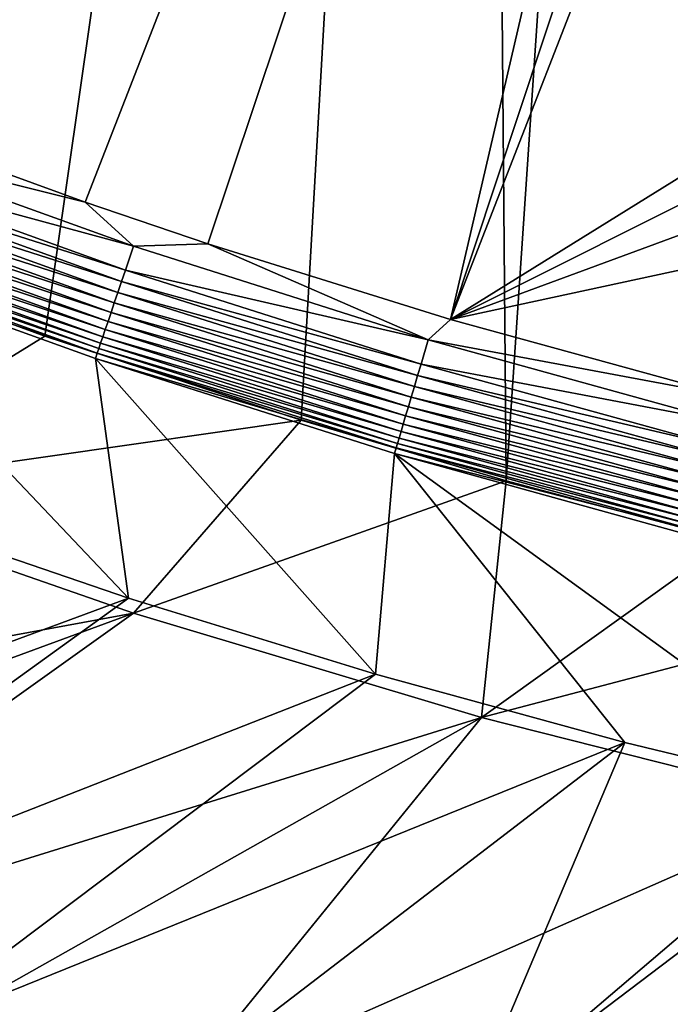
# Model space of a CAD drawing. Header units: metres. Extents: x -1651 to 0, y -1070 to 0.
# Tile 55 of 113: x -783 to -649, y -962 to -759. Entities that reach past the tile are written whole.
import ezdxf

# ---------------------------------------------------------------- set-up
doc = ezdxf.new("R2010")
doc.units = ezdxf.units.M

msp = doc.modelspace()

# ---------------------------------------------------------------- linework, layer by layer
at = {"layer": 'None'}
for points in [[(-800.920776, -164.661942, -406), (-749.313782, -180.700699, -406), (-868.193237, -789.862549, -406)], [(-749.313782, -180.700699, -406), (-688.147278, -202.117401, -406), (-868.193237, -789.862549, -406)], [(-868.193237, -789.862549, -406), (-688.147278, -202.117401, -406), (-829.429016, -805.309204, -406)], [(-688.147278, -202.117401, -406), (-777.389954, -824.316711, -406), (-829.429016, -805.309204, -406)], [(-688.147278, -202.117401, -406), (-724.750854, -841.593079, -406), (-777.389954, -824.316711, -406)], [(-682.642212, -854.043579, -406), (-724.750854, -841.593079, -406), (-688.147278, -202.117401, -406)], [(-639.965881, -220.892624, -406), (-682.642212, -854.043579, -406), (-688.147278, -202.117401, -406)], [(-636.776367, -866.25531, -406), (-682.642212, -854.043579, -406), (-639.965881, -220.892624, -406)], [(-874.955444, -755.91217, -403), (-817.022522, -779.343079, -403), (-569.125183, -283.351929, -403)], [(-817.022522, -779.343079, -403), (-769.123169, -796.820801, -403), (-569.125183, -283.351929, -403)], [(-569.125183, -283.351929, -403), (-769.123169, -796.820801, -403), (-743.870544, -805.366028, -403)], [(-743.870544, -805.366028, -403), (-694.077942, -820.897461, -403), (-569.125183, -283.351929, -403)], [(-694.077942, -820.897461, -403), (-523.273865, -305.881409, -403), (-569.125183, -283.351929, -403)], [(-694.077942, -820.897461, -403), (-498.573669, -318.762085, -403), (-523.273865, -305.881409, -403)], [(-359.734283, -613.318115, -403), (-498.573669, -318.762085, -403), (-694.077942, -820.897461, -403)], [(-386.842804, -666.990295, -403), (-359.734283, -613.318115, -403), (-694.077942, -820.897461, -403)], [(-694.077942, -820.897461, -403), (-417.359283, -718.800415, -403), (-386.842804, -666.990295, -403)], [(-451.195709, -768.505371, -403), (-417.359283, -718.800415, -403), (-694.077942, -820.897461, -403)], [(-636.680481, -836.68634, -403), (-451.195709, -768.505371, -403), (-694.077942, -820.897461, -403)], [(-769.123169, -796.820801, -403), (-817.022522, -779.343079, -403), (-818.926514, -784.320496, -402.52005)], [(-759.176819, -805.869202, -402.52005), (-818.926514, -784.320496, -402.52005), (-820.776184, -789.155823, -401.100159)], [(-769.123169, -796.820801, -403), (-818.926514, -784.320496, -402.52005), (-759.176819, -805.869202, -402.52005)], [(-760.839233, -810.772095, -401.100159), (-820.776184, -789.155823, -401.100159), (-821.658691, -791.462891, -400.048401)], [(-759.176819, -805.869202, -402.52005), (-820.776184, -789.155823, -401.100159), (-760.839233, -810.772095, -401.100159)], [(-761.632385, -813.111328, -400.048401), (-821.658691, -791.462891, -400.048401), (-822.503418, -793.671143, -398.780426)], [(-760.839233, -810.772095, -401.100159), (-821.658691, -791.462891, -400.048401), (-761.632385, -813.111328, -400.048401)], [(-762.391602, -815.350403, -398.780426), (-822.503418, -793.671143, -398.780426), (-823.304077, -795.764221, -397.307617)], [(-761.632385, -813.111328, -400.048401), (-822.503418, -793.671143, -398.780426), (-762.391602, -815.350403, -398.780426)], [(-763.111206, -817.472778, -397.307617), (-823.304077, -795.764221, -397.307617), (-824.054443, -797.725769, -395.641296)], [(-763.111206, -817.472778, -397.307617), (-762.391602, -815.350403, -398.780426), (-823.304077, -795.764221, -397.307617)], [(-743.870544, -805.366028, -403), (-769.123169, -796.820801, -403), (-759.176819, -805.869202, -402.52005)], [(-763.785583, -819.461731, -395.641296), (-824.054443, -797.725769, -395.641296), (-824.748413, -799.539978, -393.793457)], [(-763.785583, -819.461731, -395.641296), (-763.111206, -817.472778, -397.307617), (-824.054443, -797.725769, -395.641296)], [(-825.380981, -801.193481, -391.779236), (-825.947144, -802.673584, -389.61441), (-764.977844, -822.977844, -391.779236)], [(-824.748413, -799.539978, -393.793457), (-825.380981, -801.193481, -391.779236), (-764.409363, -821.30127, -393.793457)], [(-825.380981, -801.193481, -391.779236), (-764.977844, -822.977844, -391.779236), (-764.409363, -821.30127, -393.793457)], [(-764.409363, -821.30127, -393.793457), (-763.785583, -819.461731, -395.641296), (-824.748413, -799.539978, -393.793457)], [(-765.486694, -824.478577, -389.61441), (-825.947144, -802.673584, -389.61441), (-826.442078, -803.967407, -387.314758)], [(-825.947144, -802.673584, -389.61441), (-765.486694, -824.478577, -389.61441), (-764.977844, -822.977844, -391.779236)], [(-766.308289, -826.901794, -384.897552), (-826.861328, -805.063354, -384.897552), (-827.201843, -805.953613, -382.385681)], [(-765.931519, -825.790527, -387.314758), (-826.442078, -803.967407, -387.314758), (-826.861328, -805.063354, -384.897552)], [(-766.308289, -826.901794, -384.897552), (-765.931519, -825.790527, -387.314758), (-826.861328, -805.063354, -384.897552)], [(-765.931519, -825.790527, -387.314758), (-765.486694, -824.478577, -389.61441), (-826.442078, -803.967407, -387.314758)], [(-829.429016, -805.309204, -406), (-777.389954, -824.316711, -406), (-829.854187, -856.684265, -63)], [(-766.61438, -827.804504, -382.385681), (-827.201843, -805.953613, -382.385681), (-827.625977, -807.09436, -377.175201)], [(-767.005127, -828.957031, -377.175201), (-766.61438, -827.804504, -382.385681), (-827.625977, -807.09436, -377.175201)], [(-810.449463, -861.003113, -60), (-760.212036, -878.177368, -60), (-827.625977, -807.09436, -377.175201)], [(-827.625977, -807.09436, -377.175201), (-760.212036, -878.177368, -60), (-767.005127, -828.957031, -377.175201)], [(-766.61438, -827.804504, -382.385681), (-766.308289, -826.901794, -384.897552), (-827.201843, -805.953613, -382.385681)], [(-698.632141, -825.104431, -402.52005), (-759.176819, -805.869202, -402.52005), (-760.839233, -810.772095, -401.100159)], [(-743.870544, -805.366028, -403), (-759.176819, -805.869202, -402.52005), (-698.632141, -825.104431, -402.52005)], [(-694.077942, -820.897461, -403), (-743.870544, -805.366028, -403), (-698.632141, -825.104431, -402.52005)], [(-700.104858, -830.067627, -401.100159), (-760.839233, -810.772095, -401.100159), (-761.632385, -813.111328, -400.048401)], [(-698.632141, -825.104431, -402.52005), (-760.839233, -810.772095, -401.100159), (-700.104858, -830.067627, -401.100159)], [(-700.807434, -832.435669, -400.048401), (-761.632385, -813.111328, -400.048401), (-762.391602, -815.350403, -398.780426)], [(-700.104858, -830.067627, -401.100159), (-761.632385, -813.111328, -400.048401), (-700.807434, -832.435669, -400.048401)], [(-762.391602, -815.350403, -398.780426), (-763.111206, -817.472778, -397.307617), (-701.47998, -834.702271, -398.780426)], [(-762.391602, -815.350403, -398.780426), (-701.47998, -834.702271, -398.780426), (-700.807434, -832.435669, -400.048401)], [(-702.117493, -836.850708, -397.307617), (-763.111206, -817.472778, -397.307617), (-763.785583, -819.461731, -395.641296)], [(-763.111206, -817.472778, -397.307617), (-702.117493, -836.850708, -397.307617), (-701.47998, -834.702271, -398.780426)], [(-764.409363, -821.30127, -393.793457), (-764.977844, -822.977844, -391.779236), (-703.267456, -840.726257, -393.793457)], [(-702.714905, -838.864075, -395.641296), (-763.785583, -819.461731, -395.641296), (-764.409363, -821.30127, -393.793457)], [(-703.267456, -840.726257, -393.793457), (-702.714905, -838.864075, -395.641296), (-764.409363, -821.30127, -393.793457)], [(-702.714905, -838.864075, -395.641296), (-702.117493, -836.850708, -397.307617), (-763.785583, -819.461731, -395.641296)], [(-694.077942, -820.897461, -403), (-698.632141, -825.104431, -402.52005), (-636.680481, -836.68634, -403)], [(-764.977844, -822.977844, -391.779236), (-765.486694, -824.478577, -389.61441), (-703.771057, -842.423462, -391.779236)], [(-764.977844, -822.977844, -391.779236), (-703.771057, -842.423462, -391.779236), (-703.267456, -840.726257, -393.793457)], [(-829.854187, -856.684265, -63), (-777.389954, -824.316711, -406), (-724.750854, -841.593079, -406)], [(-704.221802, -843.942688, -389.61441), (-765.486694, -824.478577, -389.61441), (-765.931519, -825.790527, -387.314758)], [(-765.486694, -824.478577, -389.61441), (-704.221802, -843.942688, -389.61441), (-703.771057, -842.423462, -391.779236)], [(-637.396057, -841.998535, -402.52005), (-698.632141, -825.104431, -402.52005), (-700.104858, -830.067627, -401.100159)], [(-698.632141, -825.104431, -402.52005), (-637.396057, -841.998535, -402.52005), (-636.680481, -836.68634, -403)], [(-704.949646, -846.395691, -384.897552), (-766.308289, -826.901794, -384.897552), (-766.61438, -827.804504, -382.385681)], [(-704.615845, -845.270752, -387.314758), (-765.931519, -825.790527, -387.314758), (-766.308289, -826.901794, -384.897552)], [(-704.949646, -846.395691, -384.897552), (-704.615845, -845.270752, -387.314758), (-766.308289, -826.901794, -384.897552)], [(-704.615845, -845.270752, -387.314758), (-704.221802, -843.942688, -389.61441), (-765.931519, -825.790527, -387.314758)], [(-705.220825, -847.309448, -382.385681), (-766.61438, -827.804504, -382.385681), (-767.005127, -828.957031, -377.175201)], [(-705.588745, -848.473389, -377.175201), (-705.220825, -847.309448, -382.385681), (-767.005127, -828.957031, -377.175201)], [(-760.212036, -878.177368, -60), (-709.468689, -893.793701, -60), (-767.005127, -828.957031, -377.175201)], [(-767.005127, -828.957031, -377.175201), (-709.468689, -893.793701, -60), (-705.588745, -848.473389, -377.175201)], [(-705.220825, -847.309448, -382.385681), (-704.949646, -846.395691, -384.897552), (-766.61438, -827.804504, -382.385681)], [(-638.676758, -847.014648, -401.100159), (-700.104858, -830.067627, -401.100159), (-700.807434, -832.435669, -400.048401)], [(-638.676758, -847.014648, -401.100159), (-637.396057, -841.998535, -402.52005), (-700.104858, -830.067627, -401.100159)], [(-701.47998, -834.702271, -398.780426), (-639.287842, -849.407898, -400.048401), (-700.807434, -832.435669, -400.048401)], [(-700.807434, -832.435669, -400.048401), (-639.287842, -849.407898, -400.048401), (-638.676758, -847.014648, -401.100159)], [(-701.47998, -834.702271, -398.780426), (-702.117493, -836.850708, -397.307617), (-639.872742, -851.69873, -398.780426)], [(-639.872742, -851.69873, -398.780426), (-639.287842, -849.407898, -400.048401), (-701.47998, -834.702271, -398.780426)], [(-640.427124, -853.870056, -397.307617), (-702.117493, -836.850708, -397.307617), (-702.714905, -838.864075, -395.641296)], [(-702.117493, -836.850708, -397.307617), (-640.427124, -853.870056, -397.307617), (-639.872742, -851.69873, -398.780426)], [(-640.946716, -855.904968, -395.641296), (-702.714905, -838.864075, -395.641296), (-703.267456, -840.726257, -393.793457)], [(-640.946716, -855.904968, -395.641296), (-640.427124, -853.870056, -397.307617), (-702.714905, -838.864075, -395.641296)], [(-829.854187, -856.684265, -63), (-724.750854, -841.593079, -406), (-759.171509, -881.255981, -63)], [(-724.750854, -841.593079, -406), (-682.642212, -854.043579, -406), (-759.171509, -881.255981, -63)], [(-703.267456, -840.726257, -393.793457), (-703.771057, -842.423462, -391.779236), (-641.427246, -857.786987, -393.793457)], [(-641.427246, -857.786987, -393.793457), (-640.946716, -855.904968, -395.641296), (-703.267456, -840.726257, -393.793457)], [(-703.771057, -842.423462, -391.779236), (-704.221802, -843.942688, -389.61441), (-641.865234, -859.502319, -391.779236)], [(-703.771057, -842.423462, -391.779236), (-641.865234, -859.502319, -391.779236), (-641.427246, -857.786987, -393.793457)], [(-642.599976, -862.379944, -387.314758), (-704.615845, -845.270752, -387.314758), (-704.949646, -846.395691, -384.897552)], [(-642.257263, -861.03772, -389.61441), (-704.221802, -843.942688, -389.61441), (-704.615845, -845.270752, -387.314758)], [(-642.599976, -862.379944, -387.314758), (-642.257263, -861.03772, -389.61441), (-704.615845, -845.270752, -387.314758)], [(-704.221802, -843.942688, -389.61441), (-642.257263, -861.03772, -389.61441), (-641.865234, -859.502319, -391.779236)], [(-643.126038, -864.44043, -382.385681), (-705.220825, -847.309448, -382.385681), (-705.588745, -848.473389, -377.175201)], [(-642.890198, -863.516846, -384.897552), (-704.949646, -846.395691, -384.897552), (-705.220825, -847.309448, -382.385681)], [(-643.126038, -864.44043, -382.385681), (-642.890198, -863.516846, -384.897552), (-705.220825, -847.309448, -382.385681)], [(-642.890198, -863.516846, -384.897552), (-642.599976, -862.379944, -387.314758), (-704.949646, -846.395691, -384.897552)], [(-709.468689, -893.793701, -60), (-658.267761, -907.837219, -60), (-705.588745, -848.473389, -377.175201)], [(-643.46759, -865.614624, -377.175201), (-643.126038, -864.44043, -382.385681), (-705.588745, -848.473389, -377.175201)], [(-705.588745, -848.473389, -377.175201), (-658.267761, -907.837219, -60), (-606.657959, -920.294556, -60)], [(-606.657959, -920.294556, -60), (-643.46759, -865.614624, -377.175201), (-705.588745, -848.473389, -377.175201)], [(-759.171509, -881.255981, -63), (-682.642212, -854.043579, -406), (-687.702698, -902.677124, -63)], [(-682.642212, -854.043579, -406), (-636.776367, -866.25531, -406), (-687.702698, -902.677124, -63)], [(-759.171509, -881.255981, -63), (-980.108887, -921.961182, -63), (-829.854187, -856.684265, -63)], [(-810.449463, -861.003113, -60), (-925.265564, -939.302734, -60), (-760.212036, -878.177368, -60)], [(-687.702698, -902.677124, -63), (-636.776367, -866.25531, -406), (-590.582947, -877.16272, -406)], [(-687.702698, -902.677124, -63), (-590.582947, -877.16272, -406), (-615.638672, -920.923889, -63)], [(-925.265564, -939.302734, -60), (-867.978882, -956.014832, -60), (-760.212036, -878.177368, -60)], [(-760.212036, -878.177368, -60), (-867.978882, -956.014832, -60), (-709.468689, -893.793701, -60)], [(-759.171509, -881.255981, -63), (-924.319275, -942.038391, -63), (-980.108887, -921.961182, -63)], [(-867.367065, -958.531433, -63), (-924.319275, -942.038391, -63), (-759.171509, -881.255981, -63)], [(-687.702698, -902.677124, -63), (-867.367065, -958.531433, -63), (-759.171509, -881.255981, -63)], [(-867.978882, -956.014832, -60), (-809.494446, -969.064758, -60), (-709.468689, -893.793701, -60)], [(-709.468689, -893.793701, -60), (-809.494446, -969.064758, -60), (-658.267761, -907.837219, -60)], [(-809.482178, -971.373596, -63), (-867.367065, -958.531433, -63), (-687.702698, -902.677124, -63)], [(-750.898499, -980.512817, -63), (-809.482178, -971.373596, -63), (-687.702698, -902.677124, -63)], [(-750.898499, -980.512817, -63), (-687.702698, -902.677124, -63), (-615.638672, -920.923889, -63)], [(-809.494446, -969.064758, -60), (-750.167175, -978.336487, -60), (-658.267761, -907.837219, -60)], [(-658.267761, -907.837219, -60), (-750.167175, -978.336487, -60), (-690.365417, -983.760315, -60)], [(-658.267761, -907.837219, -60), (-690.365417, -983.760315, -60), (-606.657959, -920.294556, -60)], [(-690.365417, -983.760315, -60), (-630.46344, -985.314392, -60), (-606.657959, -920.294556, -60)], [(-691.852539, -985.91217, -63), (-750.898499, -980.512817, -63), (-615.638672, -920.923889, -63)], [(-615.638672, -920.923889, -63), (-632.582886, -987.549683, -63), (-691.852539, -985.91217, -63)]]:
    msp.add_3dface(points, dxfattribs=at)

doc.saveas('drawing.dxf')
